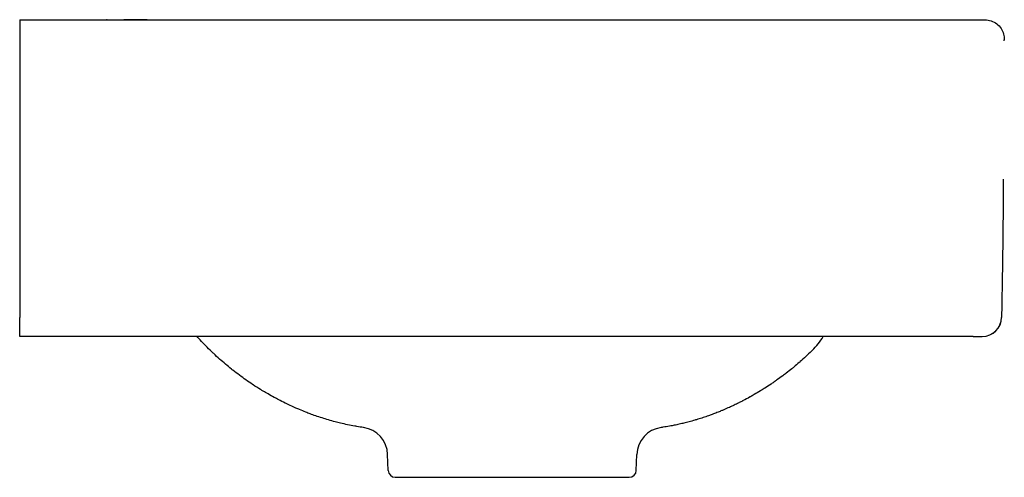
# Model space of a CAD drawing. Header units: millimetres. Extents: x -2 to 280, y -19 to 850.
# Tile 2 of 2: x 0 to 280, y 720 to 850. Entities that reach past the tile are written whole.
import ezdxf

# ---------------------------------------------------------------- set-up
doc = ezdxf.new("R2010")
doc.units = ezdxf.units.MM
doc.layers.add('GEB-KONTUR-A', color=5, linetype='CONTINUOUS')

msp = doc.modelspace()

# ---------------------------------------------------------------- linework, layer by layer
at = {"layer": 'GEB-KONTUR-A', "ltscale": 25}
for p, q in [((0, 850), (0, 844.5)), ((0, 844.5), (0, 844)), ((0, 844), (0, 765.41)), ((279.84, 844), (279.85, 844.36)), ((0, 760), (0, 765.41)), ((270.98, 760.03), (0, 760)), ((104.74, 721.93), (104.58, 726.5)), ((175.26, 721.93), (175.42, 726.5)), ((109.2, 720), (112.81, 720)), ((112.81, 720), (116.19, 720)), ((116.19, 720), (170.92, 720))]:
    msp.add_line(p, q, dxfattribs=at)
for centre, radius, start, end in [((273.59, 765.53), 5.5, 270.0062, 359.0341), ((273.6, 765.53), 5.5, 270.0063, 359.0145), ((211.23, 770.29), 20, 314.4269, 329.1061), ((96.59, 726.22), 8, 2.0134, 82.0171), ((183.41, 726.22), 8, 98.0382, 177.9872), ((106.74, 722), 2, 182, 270), ((173.26, 722), 2, 270, 358)]:
    msp.add_arc(centre, radius, start, end, dxfattribs=at)
msp.add_ellipse((24.8, 844.02), major_axis=(0.02, 6), ratio=0.999715, start_param=0.000132, end_param=0.003504, dxfattribs=at)
for points, knots in [([(0, 850), (58.12, 850.02), (116.24, 850.04), (207.69, 850.03), (241.02, 850.02), (274.36, 850)], [0, 0, 0, 0, 17.436574, 17.436574, 27.436575, 27.436575, 27.436575, 27.436575]), ([(24.8, 850.02), (24.77, 850.02), (24.74, 850.02), (24.72, 850.02), (24.71, 850.02), (24.71, 850.02)], [0, 0, 0, 0, 0.06081347, 0.06081347, 0.06651414, 0.06651414, 0.06651414, 0.06651414]), ([(24.82, 850.02), (24.95, 850.02), (25.94, 850.01), (28.61, 850.01), (29.08, 850.01), (29.6, 850.01)], [0, 0, 0, 0, 2.278636, 2.278636, 2.709897, 2.709897, 2.709897, 2.709897]), ([(274.36, 850), (274.95, 850), (275.55, 849.9), (276.68, 849.52), (277.22, 849.23), (278.17, 848.51), (278.59, 848.07), (279.25, 847.08), (279.5, 846.52), (279.73, 845.69), (279.78, 845.43), (279.85, 844.9), (279.86, 844.63), (279.85, 844.36)], [0.0000013, 0.0000013, 0.0000013, 0.0000013, 0.1781948, 0.1781948, 0.3569955, 0.3569955, 0.5357743, 0.5357743, 0.7145538, 0.7145538, 0.79387, 0.79387, 0.8749157, 0.8749157, 0.8749157, 0.8749157]), ([(279.55, 804.72), (279.55, 804.72), (279.55, 804.72), (279.55, 803.81), (279.55, 802.91), (279.53, 796.74), (279.48, 791.49), (279.39, 784.49), (279.37, 782.75), (279.27, 776.08), (279.19, 771.15), (279.1, 765.96), (279.1, 765.7), (279.09, 765.44)], [0.4999457, 0.4999457, 0.4999457, 0.4999457, 0.5, 0.5, 0.5345619, 0.5345619, 0.7352734, 0.7352734, 0.8017701, 0.8017701, 0.9899372, 0.9899372, 0.9999999, 0.9999999, 0.9999999, 0.9999999]), ([(97.7, 734.14), (97.06, 734.23), (96.42, 734.33), (95.59, 734.47), (95.4, 734.5), (94.54, 734.66), (93.88, 734.79), (92.53, 735.07), (91.86, 735.22), (90.67, 735.51), (90.15, 735.64), (89.01, 735.94), (88.39, 736.11), (87.16, 736.47), (86.55, 736.66), (85.34, 737.05), (84.73, 737.25), (83.6, 737.65), (83.07, 737.84), (82.14, 738.19), (81.74, 738.34), (80.75, 738.73), (80.15, 738.97), (79.21, 739.37), (78.87, 739.52), (77.99, 739.9), (77.45, 740.14), (76.41, 740.63), (75.91, 740.87), (74.81, 741.4), (74.22, 741.7), (73.18, 742.24), (72.74, 742.48), (71.72, 743.03), (71.15, 743.35), (70.12, 743.94), (69.67, 744.21), (68.96, 744.63), (68.71, 744.79), (67.75, 745.38), (67.05, 745.82), (66.29, 746.32), (66.23, 746.36), (65.54, 746.82), (64.92, 747.24), (63.68, 748.11), (63.07, 748.55), (61.84, 749.47), (61.22, 749.94), (60.48, 750.53), (60.33, 750.64), (59.63, 751.21), (59.06, 751.67), (57.94, 752.62), (57.38, 753.11), (56.25, 754.11), (55.69, 754.63), (54.94, 755.34), (54.73, 755.54), (53.98, 756.27), (53.43, 756.81), (52.36, 757.91), (51.82, 758.47), (51, 759.36), (50.7, 759.68), (50.41, 760.01)], [0, 0, 0, 0, 0.0310468, 0.0310468, 0.0403145, 0.0403145, 0.0733291, 0.0733291, 0.1071125, 0.1071125, 0.133119, 0.133119, 0.164716, 0.164716, 0.1956901, 0.1956901, 0.2266642, 0.2266642, 0.2535989, 0.2535989, 0.2740297, 0.2740297, 0.3045241, 0.3045241, 0.3219785, 0.3219785, 0.3494312, 0.3494312, 0.3754107, 0.3754107, 0.4065716, 0.4065716, 0.4299855, 0.4299855, 0.4609709, 0.4609709, 0.4859997, 0.4859997, 0.5, 0.5, 0.5398205, 0.5398205, 0.5435168, 0.5435168, 0.5793157, 0.5793157, 0.6156333, 0.6156333, 0.6525338, 0.6525338, 0.6611369, 0.6611369, 0.6959183, 0.6959183, 0.7313948, 0.7313948, 0.7677489, 0.7677489, 0.7811589, 0.7811589, 0.8177839, 0.8177839, 0.8548937, 0.8548937, 0.8757862, 0.8757862, 0.8757862, 0.8757862]), ([(270.98, 760.03), (270.98, 760.03), (270.99, 760.03), (270.99, 760.03), (271.06, 760.03), (271.12, 760.03), (271.19, 760.03), (271.25, 760.03), (271.31, 760.03), (271.37, 760.03), (271.4, 760.03), (271.44, 760.03), (271.47, 760.03), (271.52, 760.03), (271.58, 760.03), (271.64, 760.03), (271.69, 760.03), (271.74, 760.03), (271.79, 760.03), (271.84, 760.03), (271.89, 760.03), (271.94, 760.03), (271.94, 760.03), (271.95, 760.03), (271.96, 760.03), (271.98, 760.03), (272, 760.03), (272.02, 760.03), (272.05, 760.03), (272.09, 760.03), (272.12, 760.03), (272.16, 760.03), (272.19, 760.03), (272.22, 760.03), (272.25, 760.03), (272.29, 760.03), (272.32, 760.03), (272.32, 760.03), (272.32, 760.03), (272.33, 760.03), (272.36, 760.03), (272.38, 760.03), (272.41, 760.03), (272.44, 760.03), (272.47, 760.03), (272.5, 760.03), (272.53, 760.03), (272.55, 760.03), (272.58, 760.03), (272.6, 760.03), (272.61, 760.03), (272.63, 760.03), (272.65, 760.03), (272.68, 760.03), (272.71, 760.03), (272.73, 760.03), (272.76, 760.03), (272.78, 760.03), (272.8, 760.03), (272.82, 760.03), (272.84, 760.03), (272.87, 760.03), (272.9, 760.03), (272.93, 760.03), (272.95, 760.03), (272.97, 760.03), (272.99, 760.03), (272.99, 760.03), (272.99, 760.03), (273, 760.03), (273.01, 760.03), (273.03, 760.03), (273.05, 760.03), (273.07, 760.03), (273.08, 760.03), (273.1, 760.03), (273.1, 760.03), (273.11, 760.03), (273.11, 760.03), (273.13, 760.03), (273.15, 760.03), (273.16, 760.03), (273.18, 760.03), (273.19, 760.03), (273.2, 760.03), (273.21, 760.03), (273.23, 760.03), (273.24, 760.03), (273.25, 760.03), (273.26, 760.03), (273.27, 760.03), (273.28, 760.03), (273.28, 760.03), (273.29, 760.03), (273.3, 760.03), (273.31, 760.03), (273.32, 760.03), (273.33, 760.03), (273.34, 760.03), (273.35, 760.03), (273.36, 760.03), (273.37, 760.03), (273.38, 760.03), (273.39, 760.03), (273.4, 760.03), (273.41, 760.03), (273.42, 760.03), (273.43, 760.03), (273.44, 760.03), (273.45, 760.03), (273.46, 760.03), (273.46, 760.03), (273.47, 760.03), (273.48, 760.03), (273.49, 760.03), (273.49, 760.03), (273.49, 760.03), (273.49, 760.03), (273.5, 760.03), (273.5, 760.03), (273.51, 760.03), (273.51, 760.03), (273.51, 760.03), (273.51, 760.03), (273.52, 760.03), (273.53, 760.03), (273.53, 760.03), (273.54, 760.03), (273.55, 760.03), (273.55, 760.03), (273.56, 760.03), (273.56, 760.03), (273.57, 760.03), (273.57, 760.03), (273.57, 760.03), (273.58, 760.03), (273.58, 760.03), (273.58, 760.03), (273.58, 760.03), (273.58, 760.03), (273.59, 760.03), (273.59, 760.03), (273.59, 760.03), (273.59, 760.03), (273.59, 760.03), (273.59, 760.03), (273.59, 760.03), (273.59, 760.03)], [0, 0, 0, 0, 0.00333, 0.00333, 0.00333, 0.048795, 0.048795, 0.048795, 0.092234, 0.092234, 0.092234, 0.114549, 0.114549, 0.114549, 0.155074, 0.155074, 0.155074, 0.193166, 0.193166, 0.193166, 0.22905, 0.22905, 0.22905, 0.235087, 0.235087, 0.235087, 0.25, 0.25, 0.25, 0.275397, 0.275397, 0.275397, 0.300996, 0.300996, 0.300996, 0.324165, 0.324165, 0.324165, 0.326596, 0.326596, 0.326596, 0.348775, 0.348775, 0.348775, 0.370154, 0.370154, 0.370154, 0.390382, 0.390382, 0.390382, 0.401604, 0.401604, 0.401604, 0.422025, 0.422025, 0.422025, 0.441422, 0.441422, 0.441422, 0.458119, 0.458119, 0.458119, 0.482072, 0.482072, 0.482072, 0.5, 0.5, 0.5, 0.502761, 0.502761, 0.502761, 0.520223, 0.520223, 0.520223, 0.539015, 0.539015, 0.539015, 0.543454, 0.543454, 0.543454, 0.565734, 0.565734, 0.565734, 0.582673, 0.582673, 0.582673, 0.600409, 0.600409, 0.600409, 0.616864, 0.616864, 0.616864, 0.623677, 0.623677, 0.623677, 0.640528, 0.640528, 0.640528, 0.657182, 0.657182, 0.657182, 0.669851, 0.669851, 0.669851, 0.689486, 0.689486, 0.689486, 0.706165, 0.706165, 0.706165, 0.726579, 0.726579, 0.726579, 0.747644, 0.747644, 0.747644, 0.75, 0.75, 0.75, 0.774612, 0.774612, 0.774612, 0.778034, 0.778034, 0.778034, 0.804007, 0.804007, 0.804007, 0.833645, 0.833645, 0.833645, 0.8624, 0.8624, 0.8624, 0.892798, 0.892798, 0.892798, 0.903041, 0.903041, 0.903041, 0.935678, 0.935678, 0.935678, 0.970118, 0.970118, 0.970118, 1, 1, 1, 1]), ([(225.23, 756.01), (225.16, 755.95), (225.1, 755.89), (224.51, 755.31), (223.96, 754.79), (222.9, 753.81), (222.38, 753.35), (221.76, 752.8), (221.67, 752.72), (221.06, 752.19), (220.55, 751.76), (219.96, 751.27), (219.88, 751.21), (219.69, 751.05), (219.57, 750.95), (218.93, 750.43), (218.41, 750.02), (217.55, 749.36), (217.22, 749.11), (216.34, 748.45), (215.79, 748.05), (215.11, 747.56), (214.98, 747.47), (214.53, 747.16), (214.21, 746.93), (213.77, 746.64), (213.66, 746.56), (212.98, 746.11), (212.4, 745.73), (211.48, 745.14), (211.15, 744.93), (210.72, 744.67), (210.62, 744.61), (209.95, 744.2), (209.37, 743.85), (208.42, 743.3), (208.05, 743.09), (207.61, 742.85), (207.54, 742.81), (206.87, 742.44), (206.26, 742.11), (205.59, 741.76), (205.53, 741.73), (205.15, 741.53), (204.83, 741.37), (204.47, 741.19), (204.43, 741.17), (203.94, 740.93), (203.49, 740.71), (202.92, 740.44), (202.81, 740.39), (202.27, 740.13), (201.83, 739.93), (201.36, 739.72), (201.33, 739.71), (200.78, 739.46), (200.26, 739.24), (199.68, 739), (199.63, 738.97), (199.23, 738.81), (198.88, 738.66), (198.52, 738.52), (198.51, 738.52), (198.07, 738.34), (197.64, 738.17), (197.07, 737.96), (196.94, 737.91), (196.47, 737.73), (196.12, 737.61), (195.76, 737.48), (195.75, 737.48), (195.26, 737.3), (194.78, 737.14), (194.14, 736.93), (193.99, 736.88), (193.35, 736.67), (192.85, 736.51), (192.19, 736.32), (192.04, 736.27), (191.34, 736.07), (190.81, 735.92), (190.27, 735.77), (190.26, 735.77), (189.75, 735.63), (189.24, 735.5), (188.56, 735.34), (188.38, 735.3), (187.96, 735.2), (187.72, 735.14), (186.99, 734.98), (186.5, 734.87), (185.81, 734.74), (185.62, 734.7), (185.2, 734.62), (184.97, 734.58), (184.72, 734.53), (184.7, 734.53), (184.09, 734.42), (183.5, 734.32), (182.83, 734.22), (182.74, 734.21), (182.53, 734.18), (182.41, 734.16), (182.29, 734.14)], [0, 0, 0, 0, 0.0053262, 0.0053262, 0.0509909, 0.0509909, 0.0936448, 0.0936448, 0.101546, 0.101546, 0.1426269, 0.1426269, 0.1485973, 0.1485973, 0.1580318, 0.1580318, 0.1986324, 0.1986324, 0.2243064, 0.2243064, 0.2659321, 0.2659321, 0.2755957, 0.2755957, 0.2996608, 0.2996608, 0.3077982, 0.3077982, 0.3501548, 0.3501548, 0.3744971, 0.3744971, 0.3812153, 0.3812153, 0.4226814, 0.4226814, 0.448663, 0.448663, 0.4535234, 0.4535234, 0.495718, 0.495718, 0.5, 0.5, 0.5219824, 0.5219824, 0.524593, 0.524593, 0.555318, 0.555318, 0.5626251, 0.5626251, 0.5919209, 0.5919209, 0.5938826, 0.5938826, 0.6284021, 0.6284021, 0.6319842, 0.6319842, 0.6547395, 0.6547395, 0.6553542, 0.6553542, 0.6837814, 0.6837814, 0.6922037, 0.6922037, 0.7148192, 0.7148192, 0.7154261, 0.7154261, 0.746786, 0.746786, 0.7565198, 0.7565198, 0.7884599, 0.7884599, 0.7986872, 0.7986872, 0.8328568, 0.8328568, 0.8333199, 0.8333199, 0.8654088, 0.8654088, 0.8767328, 0.8767328, 0.8920427, 0.8920427, 0.9228376, 0.9228376, 0.9350425, 0.9350425, 0.9492811, 0.9492811, 0.9506006, 0.9506006, 0.9872074, 0.9872074, 0.9926125, 0.9926125, 0.999998, 0.999998, 0.999998, 0.999998]), ([(106.74, 720), (106.74, 720), (106.76, 720), (106.82, 720), (106.87, 720), (106.99, 720), (107.07, 720), (107.25, 720), (107.36, 720), (107.61, 720), (107.75, 720), (108.06, 720), (108.23, 720), (108.59, 720), (108.79, 720), (109.07, 720), (109.14, 720), (109.2, 720)], [0, 0, 0, 0, 0.0168543, 0.0168543, 0.0337157, 0.0337157, 0.0505855, 0.0505855, 0.0674647, 0.0674647, 0.0843613, 0.0843613, 0.101268, 0.101268, 0.118192, 0.118192, 0.1232613, 0.1232613, 0.1232613, 0.1232613]), ([(170.92, 720), (171.07, 720), (171.21, 720), (171.54, 720), (171.72, 720), (172.05, 720), (172.2, 720), (172.47, 720), (172.59, 720), (172.8, 720), (172.89, 720), (173.04, 720), (173.1, 720), (173.2, 720), (173.23, 720), (173.25, 720), (173.26, 720), (173.26, 720)], [0.8799492, 0.8799492, 0.8799492, 0.8799492, 0.8915571, 0.8915571, 0.9081014, 0.9081014, 0.9246342, 0.9246342, 0.9411571, 0.9411571, 0.9576689, 0.9576689, 0.9741743, 0.9741743, 0.9906736, 0.9906736, 1, 1, 1, 1])]:
    msp.add_open_spline(points, degree=3, knots=knots, dxfattribs=at)
for points in [[(0, 850), (8.16, 850.01), (16.34, 850.01), (24.55, 850.02)], [(36.23, 850.02), (33.51, 850.02), (31.3, 850.01), (29.6, 850.01)], [(36.23, 850.02), (38.69, 850.02), (41.61, 850.02), (44.88, 850.02)], [(274.36, 850), (274.36, 850), (274.36, 850), (274.36, 850)], [(279.55, 804.74), (279.55, 804.73), (279.55, 804.73), (279.55, 804.73)]]:
    msp.add_open_spline(points, degree=3, dxfattribs=at)

doc.saveas('drawing.dxf')
